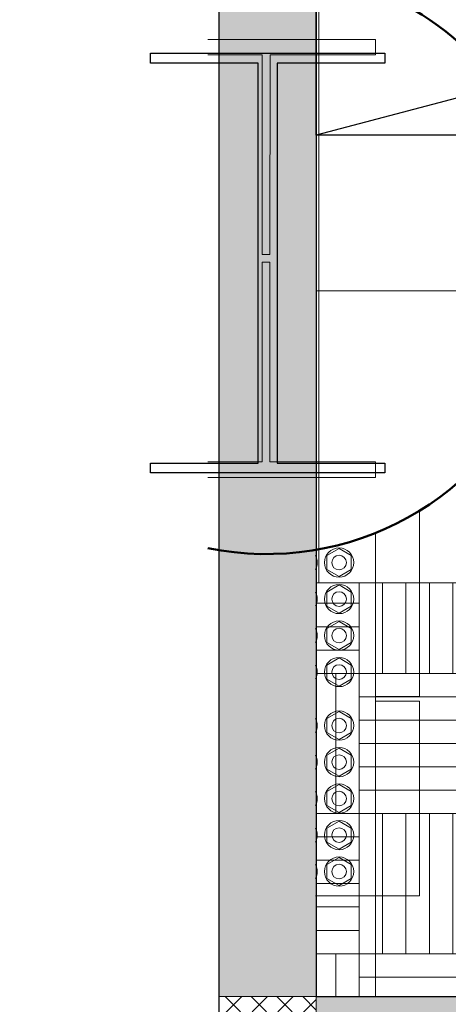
# Model space of a CAD drawing. Header units: millimetres. Extents: x -410 to 72073, y -3152 to 13830.
# Tile 2 of 92: x -410 to 471, y 184 to 2207. Entities that reach past the tile are written whole.
import ezdxf

# ---------------------------------------------------------------- set-up
doc = ezdxf.new("R2010")
doc.units = ezdxf.units.MM
for name, color, linetype, lineweight, true_color in [('A-CEILING-01', 7, 'Continuous', 5, 0xd56ca8), ('A-CEILING-02', 7, 'Continuous', 5, 0xf27172), ('A-CEILING-03', 7, 'Continuous', 5, 0xfecc66)]:
    doc.layers.add(name, color=color, linetype=linetype, lineweight=lineweight, true_color=true_color)
for name, color, linetype, lineweight in [('A-Wall & Column', 2, 'Continuous', 0), ('ND_26_HATCH', 8, 'Continuous', 13), ('Q-SPCQ', 91, 'Continuous', 9), ('S-BEAM', 12, 'Continuous', 9), ('S-COLS', 52, 'Continuous', 9)]:
    doc.layers.add(name, color=color, linetype=linetype, lineweight=lineweight)
doc.layers.add('Column', color=4, linetype='Continuous')
doc.layers.add('Exhaut Hoods', color=7, linetype='Continuous', true_color=0xf26722)
doc.layers.add('RCP LAYOUT', color=9, linetype='Continuous', true_color=0x808080)

# ---------------------------------------------------------------- blocks, each defined once
blk = doc.blocks.new('A$C81f607aa')
at = {"layer": 'ND_26_HATCH', "lineweight": -3, "true_color": 0x808080, "transparency": 33554687}
h = blk.add_hatch(color=8, dxfattribs=at)
h.dxf.hatch_style = 1
h.paths.add_polyline_path([(-15000, 13280), (-15200, 13280), (-15200, 0), (-11010, 0), (-11010, 650), (-10810, 650), (-10810, 850), (-11210, 850), (-11210, 200), (-15000, 200), (-15000, 8735.8), (-15000, 8835.8), (-15000, 9585.8), (-15000, 9685.8), (-15000, 10435.8), (-15000, 10535.8), (-15000, 11285.8), (-15000, 11385.8), (-15000, 12135.8), (-15000, 12235.8)])
h.paths.add_polyline_path([(-15200, 11087.2), (-15000, 11087.2), (-15000, 11287.2), (-15200, 11287.2)], flags=17)
h.paths.add_polyline_path([(-15200, 8211.4), (-15000, 8211.4), (-15000, 8411.4), (-15200, 8411.4)], flags=17)
h.paths.add_polyline_path([(-15200, 5830), (-15000, 5830), (-15000, 6030), (-15200, 6030)], flags=17)
h.paths.add_polyline_path([(-15200, 3420), (-15000, 3420), (-15000, 3620), (-15200, 3620)], flags=17)
h.paths.add_polyline_path([(-15200, 0), (-15000, 0), (-15000, 200), (-15200, 200)], flags=17)
h.paths.add_polyline_path([(-13205, 0.3), (-13005, 0.3), (-13005, 200.3), (-13205, 200.3)], flags=16)
h.paths.add_polyline_path([(-11210, 0), (-11010, 0), (-11010, 200), (-11210, 200)], flags=17)
h.paths.add_polyline_path([(-11010, 650), (-10810, 650), (-10810, 850), (-11010, 850)], flags=17)
at = {"layer": 'ND_26_HATCH', "lineweight": -3, "true_color": 0x808080}
h = blk.add_hatch(dxfattribs=at)
h.set_pattern_fill('ANSI37', color=8, scale=300)
h.set_pattern_definition([(45, (451552.75, 162145.904), (-26.5165043, 26.5165043), []), (135, (451552.75, 162145.904), (-26.5165043, -26.5165043), [])])
h.paths.add_polyline_path([(-15000, 200), (-15200, 200), (-15200, 0), (-15000, 0)])
at = {"layer": 'A-Wall & Column', "color": 8, "lineweight": -3, "true_color": 0x808080}
for p, q in [((-15200, 13480), (-15200, 0)), ((-15000, 13480), (-15000, 200)), ((-15000, 200), (-11210, 200))]:
    blk.add_line(p, q, dxfattribs=at)
at = {"layer": 'A-Wall & Column', "color": 8, "true_color": 0x808080}
blk.add_lwpolyline([(-15200, 0), (-15000, 0), (-15000, 200), (-15200, 200)], close=True, dxfattribs=at)
at = {"layer": 'Column', "color": 8, "lineweight": -3, "true_color": 0x808080}
blk.add_lwpolyline([(-15119.5, 2118.4), (-15340.5, 2118.4), (-15340.5, 2138.4), (-14859.5, 2138.4), (-14859.5, 2118.4), (-15080.5, 2118.4), (-15080.5, 1296.4), (-14859.5, 1296.4), (-14859.5, 1276.4), (-15340.5, 1276.4), (-15340.5, 1296.4), (-15119.5, 1296.4)], close=True, dxfattribs=at)
blk = doc.blocks.new('A$C9bf954c9')
at = {"layer": 'A-CEILING-02', "true_color": 0x808080}
h = blk.add_hatch(dxfattribs=at)
h.set_pattern_fill('_USER', color=8, scale=600, double=1, pattern_type=0)
h.set_pattern_definition([(0, (9805, 1050), (0, 600), []), (90, (9805, 1050), (-600, 4e-14), [])])
h.paths.add_polyline_path([(200, 1050), (200, 2970), (4245, 2970), (4245, 3620), (5835, 3620), (5835, 2970), (9805, 2970), (9805, 1050)])
at = {"layer": 'A-CEILING-03', "true_color": 0x808080}
h = blk.add_hatch(dxfattribs=at)
h.set_pattern_fill('AR-PARQ1', color=8, scale=24)
h.set_pattern_definition([(90, (0, 0), (-288, 288), [288, -288]), (90, (48, 0), (-288, 288), [288, -288]), (90, (96, 0), (-288, 288), [288, -288]), (90, (144, 0), (-288, 288), [288, -288]), (90, (192, 0), (-288, 288), [288, -288]), (90, (240, 0), (-288, 288), [288, -288]), (90, (288, 0), (-288, 288), [288, -288]), (0, (0, 288), (288, -288), [288, -288]), (0, (0, 336), (288, -288), [288, -288]), (0, (0, 384), (288, -288), [288, -288]), (0, (0, 432), (288, -288), [288, -288]), (0, (0, 480), (288, -288), [288, -288]), (0, (0, 528), (288, -288), [288, -288]), (0, (0, 576), (288, -288), [288, -288])])
h.paths.add_polyline_path([(200, 200), (3990, 200), (3990, 850), (7990, 850), (7990, 200), (9805, 200), (9805, 1050), (200, 1050)])
at = {"layer": 'A-CEILING-01', "color": 8, "true_color": 0x808080}
for points in [[(200, 1050), (200, 2970), (4245, 2970), (4245, 3620), (5835, 3620), (5835, 2970), (9805, 2970), (9805, 1050)], [(200, 200), (3990, 200), (3990, 850), (7990, 850), (7990, 200), (9805, 200), (9805, 1050), (200, 1050)]]:
    blk.add_lwpolyline(points, close=True, dxfattribs=at)
at = {"color": 8, "true_color": 0x808080}
blk.add_blockref('A$C81f607aa', (15200, 0), dxfattribs=at)
blk = doc.blocks.new('A$C256bf26b')
blk.add_blockref('A$C9bf954c9', (0, 0))
blk = doc.blocks.new('C_Concrete-Circular-Column - 1200mm Dia-V194-RCP-Store 05 at Node L5 Level')
at = {"layer": 'S-COLS', "color": 50, "lineweight": 50}
for start, end in [(98.9508, 180), (180, 302.1681)]:
    blk.add_arc((0, 0), 600, start, end, dxfattribs=at)
blk = doc.blocks.new('Bolt assembly - 112187-2025493-RCP-Store 05 at Node L5 Level')
at = {"layer": 'Q-SPCQ', "color": 7}
blk.add_arc((-521235.1, 143497.5), 30, 331.6117, 28.3816, dxfattribs=at)
blk = doc.blocks.new('Bolt assembly - 112187-V205-RCP-Store 05 at Node L5 Level')
at = {"layer": 'Q-SPCQ', "color": 7}
blk.add_arc((-521235.1, 143422.5), 30, 331.6146, 28.3786, dxfattribs=at)
blk = doc.blocks.new('Bolt assembly - 112187-V206-RCP-Store 05 at Node L5 Level')
at = {"layer": 'Q-SPCQ', "color": 7}
blk.add_arc((-521235.1, 143347.5), 30, 331.6175, 28.3757, dxfattribs=at)
blk = doc.blocks.new('Bolt assembly - 112187-V207-RCP-Store 05 at Node L5 Level')
at = {"layer": 'Q-SPCQ', "color": 7}
blk.add_arc((-521235.1, 143272.5), 30, 331.6204, 28.3728, dxfattribs=at)
blk = doc.blocks.new('Bolt assembly - 112187-V208-RCP-Store 05 at Node L5 Level')
at = {"layer": 'Q-SPCQ', "color": 7}
for p, q in [((-521185.1, 143512), (-521160.1, 143526.4)), ((-521160.1, 143526.4), (-521135.1, 143512)), ((-521185.1, 143483.1), (-521185.1, 143512)), ((-521135.1, 143512), (-521135.1, 143483.1)), ((-521160.1, 143468.7), (-521185.1, 143483.1)), ((-521135.1, 143483.1), (-521160.1, 143468.7))]:
    blk.add_line(p, q, dxfattribs=at)
for radius, start, end in [(30, 89.9961, 269.9961), (30, 269.9961, 89.9961), (15, 89.9961, 269.9961), (15, 269.9961, 89.9961)]:
    blk.add_arc((-521160.1, 143497.5), radius, start, end, dxfattribs=at)
blk = doc.blocks.new('Bolt assembly - 112149-2024255-RCP-Store 05 at Node L5 Level')
at = {"layer": 'Q-SPCQ', "color": 7}
for p, q in [((-521185.1, 142877), (-521160.1, 142891.4)), ((-521185.1, 142848.1), (-521185.1, 142877)), ((-521160.1, 142891.4), (-521135.1, 142877)), ((-521135.1, 142877), (-521135.1, 142848.1)), ((-521160.1, 142833.7), (-521185.1, 142848.1)), ((-521135.1, 142848.1), (-521160.1, 142833.7))]:
    blk.add_line(p, q, dxfattribs=at)
for radius, start, end in [(30, 89.9961, 269.9961), (15, 89.9961, 269.9961), (30, 269.9961, 89.9961), (15, 269.9961, 89.9961)]:
    blk.add_arc((-521160.1, 142862.5), radius, start, end, dxfattribs=at)
blk = doc.blocks.new('Bolt assembly - 112149-V209-RCP-Store 05 at Node L5 Level')
at = {"layer": 'Q-SPCQ', "color": 7}
blk.add_arc((-521235.1, 142862.5), 30, 331.6369, 28.3563, dxfattribs=at)
blk = doc.blocks.new('Bolt assembly - 112149-V210-RCP-Store 05 at Node L5 Level')
at = {"layer": 'Q-SPCQ', "color": 7}
blk.add_arc((-521235.1, 142937.5), 30, 331.634, 28.3592, dxfattribs=at)
blk = doc.blocks.new('Bolt assembly - 112149-V211-RCP-Store 05 at Node L5 Level')
at = {"layer": 'Q-SPCQ', "color": 7}
blk.add_arc((-521235.1, 143012.5), 30, 331.6311, 28.3621, dxfattribs=at)
blk = doc.blocks.new('Bolt assembly - 112149-V212-RCP-Store 05 at Node L5 Level')
at = {"layer": 'Q-SPCQ', "color": 7}
blk.add_arc((-521235.1, 143087.5), 30, 331.6282, 28.3651, dxfattribs=at)
blk = doc.blocks.new('Bolt assembly - 112149-V213-RCP-Store 05 at Node L5 Level')
at = {"layer": 'Q-SPCQ', "color": 7}
blk.add_arc((-521235.1, 143162.5), 30, 331.6253, 28.368, dxfattribs=at)
blk = doc.blocks.new('Family - 112187-2025493-RCP-Store 05 at Node L5 Level')
at = {"layer": 'Q-SPCQ', "color": 7}
blk.add_arc((-521235.1, 143497.5), 30, 331.6117, 28.3816, dxfattribs=at)
blk = doc.blocks.new('Family - 112187-V214-RCP-Store 05 at Node L5 Level')
at = {"layer": 'Q-SPCQ', "color": 7}
blk.add_arc((-521235.1, 143422.5), 30, 331.6146, 28.3786, dxfattribs=at)
blk = doc.blocks.new('Family - 112187-V215-RCP-Store 05 at Node L5 Level')
at = {"layer": 'Q-SPCQ', "color": 7}
blk.add_arc((-521235.1, 143347.5), 30, 331.6175, 28.3757, dxfattribs=at)
blk = doc.blocks.new('Family - 112187-V216-RCP-Store 05 at Node L5 Level')
at = {"layer": 'Q-SPCQ', "color": 7}
blk.add_arc((-521235.1, 143272.5), 30, 331.6204, 28.3728, dxfattribs=at)
blk = doc.blocks.new('Family - 112187-V217-RCP-Store 05 at Node L5 Level')
at = {"layer": 'Q-SPCQ', "color": 7}
for p, q in [((-521185.1, 143512), (-521160.1, 143526.4)), ((-521160.1, 143526.4), (-521135.1, 143512)), ((-521185.1, 143483.1), (-521185.1, 143512)), ((-521135.1, 143512), (-521135.1, 143483.1)), ((-521160.1, 143468.7), (-521185.1, 143483.1)), ((-521135.1, 143483.1), (-521160.1, 143468.7))]:
    blk.add_line(p, q, dxfattribs=at)
for radius, start, end in [(30, 89.9961, 269.9961), (30, 269.9961, 89.9961), (15, 89.9961, 269.9961), (15, 269.9961, 89.9961)]:
    blk.add_arc((-521160.1, 143497.5), radius, start, end, dxfattribs=at)
blk = doc.blocks.new('Family - 112149-2024255-RCP-Store 05 at Node L5 Level')
at = {"layer": 'Q-SPCQ', "color": 7}
for p, q in [((-521185.1, 142877), (-521160.1, 142891.4)), ((-521185.1, 142848.1), (-521185.1, 142877)), ((-521160.1, 142891.4), (-521135.1, 142877)), ((-521135.1, 142877), (-521135.1, 142848.1)), ((-521160.1, 142833.7), (-521185.1, 142848.1)), ((-521135.1, 142848.1), (-521160.1, 142833.7))]:
    blk.add_line(p, q, dxfattribs=at)
for radius, start, end in [(30, 89.9961, 269.9961), (15, 89.9961, 269.9961), (30, 269.9961, 89.9961), (15, 269.9961, 89.9961)]:
    blk.add_arc((-521160.1, 142862.5), radius, start, end, dxfattribs=at)
blk = doc.blocks.new('Family - 112149-V218-RCP-Store 05 at Node L5 Level')
at = {"layer": 'Q-SPCQ', "color": 7}
blk.add_arc((-521235.1, 142862.5), 30, 331.6369, 28.3563, dxfattribs=at)
blk = doc.blocks.new('Family - 112149-V219-RCP-Store 05 at Node L5 Level')
at = {"layer": 'Q-SPCQ', "color": 7}
blk.add_arc((-521235.1, 142937.5), 30, 331.634, 28.3592, dxfattribs=at)
blk = doc.blocks.new('Family - 112149-V220-RCP-Store 05 at Node L5 Level')
at = {"layer": 'Q-SPCQ', "color": 7}
blk.add_arc((-521235.1, 143012.5), 30, 331.6311, 28.3621, dxfattribs=at)
blk = doc.blocks.new('Family - 112149-V221-RCP-Store 05 at Node L5 Level')
at = {"layer": 'Q-SPCQ', "color": 7}
blk.add_arc((-521235.1, 143087.5), 30, 331.6282, 28.3651, dxfattribs=at)
blk = doc.blocks.new('Family - 112149-V222-RCP-Store 05 at Node L5 Level')
at = {"layer": 'Q-SPCQ', "color": 7}
blk.add_arc((-521235.1, 143162.5), 30, 331.6253, 28.368, dxfattribs=at)
blk = doc.blocks.new('DIAL-LT-NDE-ZZ-M3-S-201_rvt-6-RCP-Store 05 at Node L5 Level')
at = {"layer": 'Q-SPCQ', "color": 7}
for p, q in [((-521429.8, 144572.5), (-521085, 144572.5)), ((-521085, 144572.5), (-521085, 144540.5)), ((-521085, 144572.5), (-521085, 144572.5)), ((-521318, 144540.5), (-521429.8, 144540.5)), ((-521318.1, 144130.5), (-521318, 144540.5)), ((-521302, 144540.5), (-521302.1, 144130.5)), ((-521085, 144540.5), (-521302, 144540.5)), ((-521302.1, 144130.5), (-521318.1, 144130.5)), ((-521318.1, 144114.6), (-521318.1, 144114.5)), ((-521318.1, 143704.5), (-521318.1, 144114.5)), ((-521318.1, 144114.5), (-521302.1, 144114.5)), ((-521302.1, 144130.6), (-521302.1, 144130.5)), ((-521302.1, 144114.6), (-521302.1, 144114.5)), ((-521302.1, 144114.5), (-521302.1, 143704.5)), ((-521429.8, 143704.5), (-521318.1, 143704.5)), ((-521302.1, 143704.6), (-521302.1, 143704.5)), ((-521302.1, 143704.5), (-521085.1, 143704.5)), ((-521085.1, 143704.5), (-521085.1, 143672.5)), ((-521085.1, 143704.5), (-521085.1, 143704.5)), ((-521085.1, 143672.5), (-521429.8, 143672.5)), ((-520995.1, 143604.1), (-520995.1, 143222.5)), ((-520995.1, 143604.1), (-520995.1, 143222.5)), ((-521085.1, 143558.8), (-521085.1, 142812.5)), ((-521085.1, 143558.8), (-521085.1, 142812.5)), ((-520995.1, 143222.5), (-521085.1, 143222.5)), ((-520995.1, 143222.5), (-521085.1, 143222.5)), ((-521085.1, 143212.5), (-520995.1, 143212.5)), ((-521085.1, 143212.5), (-520995.1, 143212.5)), ((-520995.1, 143212.5), (-520995.1, 142812.5)), ((-520995.1, 143212.5), (-520995.1, 142812.5)), ((-521085.1, 142812.5), (-521208.8, 142812.5)), ((-521085.1, 142812.5), (-521208.8, 142812.5)), ((-520995.1, 142812.5), (-521085.1, 142812.5)), ((-520995.1, 142812.5), (-521085.1, 142812.5))]:
    blk.add_line(p, q, dxfattribs=at)
at = {"layer": 'S-BEAM', "color": 7}
blk.add_line((-521085.1, 142812.5), (-521085.2, 142605.5), dxfattribs=at)
blk.add_line((-521085.1, 142812.5), (-521085.2, 142605.5), dxfattribs=at)
at = {"lineweight": 9, "rotation": 159.4400489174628}
blk.add_blockref('C_Concrete-Circular-Column - 1200mm Dia-V194-RCP-Store 05 at Node L5 Level', (-521309.1, 144115), dxfattribs=at)
at = {"lineweight": 9}
for name, p in [('Bolt assembly - 112187-V208-RCP-Store 05 at Node L5 Level', (0, 0)), ('Family - 112187-V217-RCP-Store 05 at Node L5 Level', (0, 0)), ('Bolt assembly - 112187-2025493-RCP-Store 05 at Node L5 Level', (0, 0)), ('Family - 112187-2025493-RCP-Store 05 at Node L5 Level', (0, 0)), ('Bolt assembly - 112187-V208-RCP-Store 05 at Node L5 Level', (0, -75)), ('Family - 112187-V217-RCP-Store 05 at Node L5 Level', (0, -75)), ('Bolt assembly - 112187-V205-RCP-Store 05 at Node L5 Level', (0, 0)), ('Family - 112187-V214-RCP-Store 05 at Node L5 Level', (0, 0)), ('Bolt assembly - 112187-V208-RCP-Store 05 at Node L5 Level', (0, -150)), ('Family - 112187-V217-RCP-Store 05 at Node L5 Level', (0, -150)), ('Bolt assembly - 112187-V206-RCP-Store 05 at Node L5 Level', (0, 0)), ('Family - 112187-V215-RCP-Store 05 at Node L5 Level', (0, 0)), ('Bolt assembly - 112187-V208-RCP-Store 05 at Node L5 Level', (0, -225)), ('Family - 112187-V217-RCP-Store 05 at Node L5 Level', (0, -225)), ('Bolt assembly - 112187-V207-RCP-Store 05 at Node L5 Level', (0, 0)), ('Family - 112187-V216-RCP-Store 05 at Node L5 Level', (0, 0)), ('Bolt assembly - 112149-2024255-RCP-Store 05 at Node L5 Level', (0, 300)), ('Family - 112149-2024255-RCP-Store 05 at Node L5 Level', (0, 300)), ('Bolt assembly - 112149-V213-RCP-Store 05 at Node L5 Level', (0, 0)), ('Family - 112149-V222-RCP-Store 05 at Node L5 Level', (0, 0)), ('Bolt assembly - 112149-V212-RCP-Store 05 at Node L5 Level', (0, 0)), ('Family - 112149-V221-RCP-Store 05 at Node L5 Level', (0, 0)), ('Bolt assembly - 112149-2024255-RCP-Store 05 at Node L5 Level', (0, 225)), ('Family - 112149-2024255-RCP-Store 05 at Node L5 Level', (0, 225)), ('Bolt assembly - 112149-2024255-RCP-Store 05 at Node L5 Level', (0, 150)), ('Family - 112149-2024255-RCP-Store 05 at Node L5 Level', (0, 150)), ('Bolt assembly - 112149-V211-RCP-Store 05 at Node L5 Level', (0, 0)), ('Family - 112149-V220-RCP-Store 05 at Node L5 Level', (0, 0)), ('Bolt assembly - 112149-2024255-RCP-Store 05 at Node L5 Level', (0, 75)), ('Family - 112149-2024255-RCP-Store 05 at Node L5 Level', (0, 75)), ('Bolt assembly - 112149-V210-RCP-Store 05 at Node L5 Level', (0, 0)), ('Family - 112149-V219-RCP-Store 05 at Node L5 Level', (0, 0)), ('Bolt assembly - 112149-2024255-RCP-Store 05 at Node L5 Level', (0, 0)), ('Family - 112149-2024255-RCP-Store 05 at Node L5 Level', (0, 0)), ('Bolt assembly - 112149-V209-RCP-Store 05 at Node L5 Level', (0, 0)), ('Family - 112149-V218-RCP-Store 05 at Node L5 Level', (0, 0))]:
    blk.add_blockref(name, p, dxfattribs=at)
blk = doc.blocks.new('A$Cbdc54e46')
at = {"color": 100, "lineweight": 5}
blk.add_blockref('DIAL-LT-NDE-ZZ-M3-S-201_rvt-6-RCP-Store 05 at Node L5 Level', (503706.9, -156235.5), dxfattribs=at)
blk = doc.blocks.new('A$Cf662d679')
blk.add_blockref('A$Cbdc54e46', (0, 0))
blk = doc.blocks.new('A$C526f7b77')
at = {"layer": 'Exhaut Hoods', "linetype": 'Continuous', "ltscale": 750}
blk.add_lwpolyline([(-3990, 2970), (-200, 2970), (-200, 1970.1), (-3990, 1970.1)], close=True, dxfattribs=at)
at = {"layer": 'Exhaut Hoods'}
blk.add_lwpolyline([(-200, 2970), (-3990, 1970.1)], dxfattribs=at)
blk = doc.blocks.new('A$C2617b6fa')
at = {"layer": 'Exhaut Hoods'}
blk.add_blockref('A$C526f7b77', (-11010, 0), dxfattribs=at)

msp = doc.modelspace()

# ---------------------------------------------------------------- block references
for name, p in [('A$Cf662d679', (17700, 13830)), ('A$C2617b6fa', (15200, 0))]:
    msp.add_blockref(name, p)
at = {"layer": 'RCP LAYOUT'}
msp.add_blockref('A$C256bf26b', (0, 0), dxfattribs=at)

doc.saveas('drawing.dxf')
